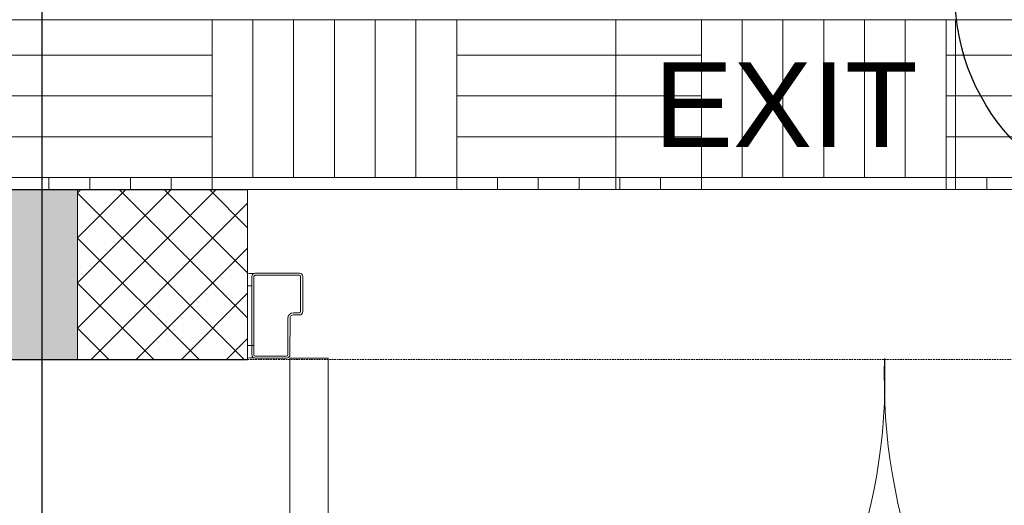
# Model space of a CAD drawing. Header units: millimetres. Extents: x -1469 to 52323, y -1368 to 13830.
# Tile 5 of 85: x 5822 to 6981, y 478 to 1050. Entities that reach past the tile are written whole.
import ezdxf
from ezdxf.enums import TextEntityAlignment as Align

# ---------------------------------------------------------------- set-up
doc = ezdxf.new("R2010")
doc.units = ezdxf.units.MM
doc.linetypes.add('( Hidden )', pattern=[0.375, 0.25, -0.125])
for name, color, linetype, lineweight, true_color in [('A-CEILING-01', 7, 'Continuous', 5, 0xd56ca8), ('A-CEILING-03', 7, 'Continuous', 5, 0xfecc66), ('M-MEP-ELLG-LIGHT', 5, 'Continuous', 15, 0x0000ff)]:
    doc.layers.add(name, color=color, linetype=linetype, lineweight=lineweight, true_color=true_color)
for name, color, linetype, lineweight in [('A-DOOR', 1, 'Continuous', 0), ('A-LIGHT', 1, 'Continuous', 5), ('A-LINTEL', 252, '( Hidden )', 0), ('A-Wall & Column', 2, 'Continuous', 0), ('ND_26_HATCH', 8, 'Continuous', 13)]:
    doc.layers.add(name, color=color, linetype=linetype, lineweight=lineweight)
doc.layers.add('ACMV-EQP-DX', color=30, linetype='Continuous', true_color=0xff7f00)
doc.layers.add('RCP LAYOUT', color=9, linetype='Continuous', true_color=0x808080)
doc.layers.add('Legend', color=7, linetype='Continuous')
doc.styles.add('Arial Narrow', font='ARIALN.TTF')
doc.styles.add('Romans', font='Romans.shx')
doc.styles.get("Standard").update_dxf_attribs({"font": 'arial.ttf'})
doc.dimstyles.new('100_Romans_Dot', dxfattribs={"dimtxt": 100, "dimasz": 100, "dimexe": 50, "dimexo": 50, "dimgap": 50, "dimtad": 1, "dimdec": 0, "dimzin": 0, "dimdsep": 46, "dimtxsty": 'Romans', "dimblk": 'DOT', "dimcen": 0.09, "dimclrd": 256, "dimclre": 256, "dimadec": 0, "dimazin": 0, "dimtfac": 1, "dimtdec": 0, "dimtofl": 0, "dimtmove": 0, "dimatfit": 3, "dimldrblk": 'DOT', "dimfxl": 1, "dimtolj": 1, "dimtzin": 0, "dimarcsym": 0})

# ---------------------------------------------------------------- blocks, each defined once
blk = doc.blocks.new('NON FIRE RATED - DOUBLE FLUSHED DOOR_WITHOUT VISION PANEL - D10_WOODEN DOOR - NON FIRE RATED DOUBLE LEAF SINGLE SWING-42609824-Store 04 at Node L5 Level')
at = {"layer": 'A-DOOR', "color": 8, "true_color": 0x808080}
for p, q in [((655, 799.6), (655, 100)), ((700, 100), (700, 799.6)), ((655, 100), (700, 100)), ((750, 100), (750, 85)), ((745, 85), (750, 85)), ((745, 14.7), (750, 14.7)), ((750, -0.3), (750, 14.7))]:
    blk.add_line(p, q, dxfattribs=at)
at = {"layer": 'A-DOOR', "color": 8, "lineweight": 15, "true_color": 0x808080}
for p, q in [((700, 53), (700, 96)), ((702.5, 96), (702.5, 53)), ((704, 100), (741, 100)), ((741, 97.5), (704, 97.5)), ((742.5, 3.8), (742.5, 96)), ((745, 96), (745, 3.8)), ((745, 96), (745, 85)), ((745, 85), (742.5, 85)), ((689, 49), (696, 49)), ((696, 46.5), (689, 46.5)), ((685, 3.8), (685, 45)), ((687.5, 45), (687.5, 3.8)), ((741, 2.2), (689, 2.2)), ((689, -0.3), (741, -0.3))]:
    blk.add_line(p, q, dxfattribs=at)
at = {"layer": 'A-DOOR', "color": 8, "true_color": 0x808080}
for centre, radius, start, end in [((-677.5, 122.1), 677.9, 358.1284, 88.0979), ((677.5, 122.1), 677.9, 91.9021, 181.8716), ((745.5, 115.3), 15.9, 253.5978, 286.4021), ((745.5, -15.5), 15.9, 73.598, 106.402)]:
    blk.add_arc(centre, radius, start, end, dxfattribs=at)
at = {"layer": 'A-DOOR', "color": 8, "lineweight": 15, "true_color": 0x808080}
for centre, radius, start, end in [((704, 96), 4, 90, 180), ((704, 96), 1.5, 90, 180), ((741, 96), 4, 0, 89.9591), ((741, 96), 4, 0, 89.9591), ((741, 96), 1.5, 0, 90), ((689, 45), 4, 90, 180), ((689, 45), 1.5, 90, 180), ((696, 53), 4, 270, 0), ((696, 53), 6.5, 270, 360), ((689, 3.8), 4, 180, 270), ((689, 3.8), 1.5, 180, 270), ((741, 3.8), 1.5, 270, 0), ((741, 3.8), 4, 270, 0)]:
    blk.add_arc(centre, radius, start, end, dxfattribs=at)
blk = doc.blocks.new('A$C81f607aa')
at = {"layer": 'ND_26_HATCH', "lineweight": -3, "true_color": 0x808080, "transparency": 33554687}
h = blk.add_hatch(color=8, dxfattribs=at)
h.dxf.hatch_style = 1
h.paths.add_polyline_path([(-9310, 850), (-9633.4, 850), (-9633.4, 650), (-9633.4, 650), (-9310, 650)])
at = {"layer": 'ND_26_HATCH', "lineweight": -3, "true_color": 0x808080}
h = blk.add_hatch(dxfattribs=at)
h.set_pattern_fill('ANSI37', color=8, scale=300)
h.set_pattern_definition([(45, (451552.75, 162145.904), (-26.5165043, 26.5165043), []), (135, (451552.75, 162145.904), (-26.5165043, -26.5165043), [])])
h.paths.add_polyline_path([(-9110, 800), (-9110, 850), (-9310, 850), (-9310, 650), (-9110.1, 650)])
at = {"layer": 'A-LINTEL', "color": 8, "lineweight": 0, "ltscale": 8, "true_color": 0x808080}
for points in [[(-9110, 850), (-7610, 850)], [(-9110, 650), (-7610, 650)]]:
    blk.add_lwpolyline(points, dxfattribs=at)
at = {"layer": 'A-Wall & Column', "color": 8, "lineweight": -3, "true_color": 0x808080}
blk.add_line((-9633.4, 850), (-9110, 850), dxfattribs=at)
at = {"layer": 'A-Wall & Column', "color": 8, "true_color": 0x808080}
blk.add_lwpolyline([(-9310, 650), (-9110, 650), (-9110, 850), (-9310, 850)], close=True, dxfattribs=at)
at = {"layer": 'A-Wall & Column', "color": 8, "lineweight": -3, "true_color": 0x808080}
blk.add_lwpolyline([(-9633.4, 650), (-9110, 650)], dxfattribs=at)
at = {"layer": 'A-DOOR', "color": 8, "true_color": 0x808080, "rotation": 179.9633369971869}
blk.add_blockref('NON FIRE RATED - DOUBLE FLUSHED DOOR_WITHOUT VISION PANEL - D10_WOODEN DOOR - NON FIRE RATED DOUBLE LEAF SINGLE SWING-42609824-Store 04 at Node L5 Level', (-8360, 751), dxfattribs=at)
blk = doc.blocks.new('EXIT LIGHT')
at = {"color": 0}
blk.add_lwpolyline([(-200, -200), (200, -200), (200, 0), (-200, 0)], close=True, dxfattribs=at)
blk.add_attdef('EXIT', text='', height=100, dxfattribs=at).set_placement((0, -100), align=Align.MIDDLE_CENTER)
blk = doc.blocks.new('A$C98a85b24')
at = {"layer": 'M-MEP-ELLG-LIGHT', "color": 8, "true_color": 0x808080}
blk.add_blockref('EXIT LIGHT', (2533.5, 1050), dxfattribs=at).add_auto_attribs({'EXIT': 'EXIT'})
blk = doc.blocks.new('A$C256bf26b')
at = {"layer": 'A-CEILING-03', "true_color": 0x808080}
h = blk.add_hatch(dxfattribs=at)
h.set_pattern_fill('AR-PARQ1', color=8, scale=24)
h.set_pattern_definition([(90, (0, 0), (-288, 288), [288, -288]), (90, (48, 0), (-288, 288), [288, -288]), (90, (96, 0), (-288, 288), [288, -288]), (90, (144, 0), (-288, 288), [288, -288]), (90, (192, 0), (-288, 288), [288, -288]), (90, (240, 0), (-288, 288), [288, -288]), (90, (288, 0), (-288, 288), [288, -288]), (0, (0, 288), (288, -288), [288, -288]), (0, (0, 336), (288, -288), [288, -288]), (0, (0, 384), (288, -288), [288, -288]), (0, (0, 432), (288, -288), [288, -288]), (0, (0, 480), (288, -288), [288, -288]), (0, (0, 528), (288, -288), [288, -288]), (0, (0, 576), (288, -288), [288, -288])])
h.paths.add_polyline_path([(200, 200), (3990, 200), (3990, 850), (7990, 850), (7990, 200), (9805, 200), (9805, 1050), (200, 1050)])
at = {"layer": 'A-CEILING-01', "color": 8, "true_color": 0x808080}
blk.add_lwpolyline([(200, 200), (3990, 200), (3990, 850), (7990, 850), (7990, 200), (9805, 200), (9805, 1050), (200, 1050)], close=True, dxfattribs=at)
at = {"color": 8, "true_color": 0x808080}
blk.add_blockref('A$C81f607aa', (15200, 0), dxfattribs=at)
at = {"layer": 'A-LIGHT', "color": 8, "true_color": 0x808080}
blk.add_blockref('A$C98a85b24', (4190, 0), dxfattribs=at)
blk = doc.blocks.new('_DOT')
at = {"color": 0, "linetype": 'ByBlock', "lineweight": -2}
blk.add_line((-0.5, 0), (-1, 0), dxfattribs=at)
at = {"color": 0, "linetype": 'ByBlock', "lineweight": -2, "const_width": 0.5}
blk.add_lwpolyline([(-0.25, 0, 1), (0.25, 0, 1)], format="xyb", close=True, dxfattribs=at)
blk = doc.blocks.new('EQP TAG')
at = {"layer": 'Legend'}
blk.add_line((-250, 0), (250, 0), dxfattribs=at)
blk.add_circle((0, 0), 250, dxfattribs=at)
at = {"layer": 'Legend', "style": 'Arial Narrow'}
for tag, p in [('EQP_TAG', (0, 108.3)), ('CFM', (0, -108.3))]:
    blk.add_attdef(tag, text='', height=100, dxfattribs=at).set_placement(p, align=Align.MIDDLE_CENTER)

msp = doc.modelspace()

# ---------------------------------------------------------------- block references
at = {"layer": 'ACMV-EQP-DX'}
msp.add_blockref('EQP TAG', (7172.8, 1079.4), dxfattribs=at).add_auto_attribs({'EQP_TAG': 'AHU3', 'CFM': '3000'})
at = {"layer": 'RCP LAYOUT'}
msp.add_blockref('A$C256bf26b', (0, 0), dxfattribs=at)

# ---------------------------------------------------------------- leaders
msp.add_leader([(5847.9, 1235.2), (5847.9, -756), (6603.6, -756)], dimstyle='100_Romans_Dot', override={"dimtad": 0})

doc.saveas('drawing.dxf')
